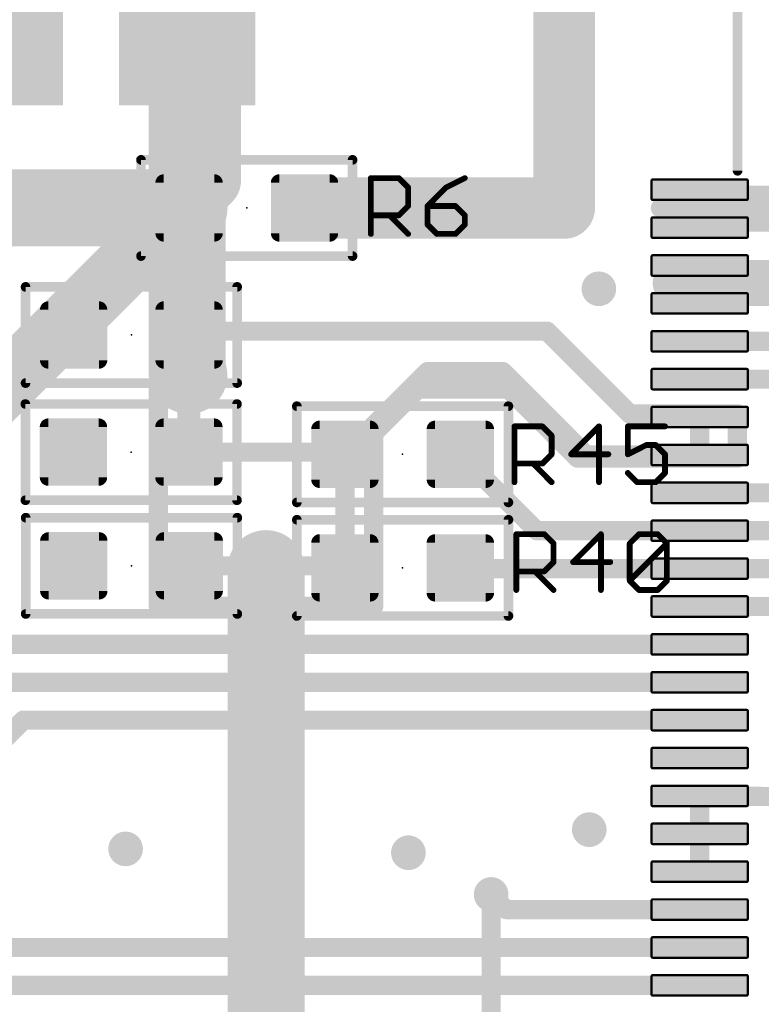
# Model space of a CAD drawing. Extents: x -10 to 150, y -20 to 180.
# Tile 33 of 70: x 48 to 57, y 84 to 97. Entities that reach past the tile are written whole.
import ezdxf

# ---------------------------------------------------------------- set-up
doc = ezdxf.new("R2010")
doc.units = 0
for name, color, linetype in [('1', 12, 'CONTINUOUS'), ('16', 132, 'CONTINUOUS'), ('18', 110, 'CONTINUOUS'), ('21', 253, 'CONTINUOUS'), ('23', 53, 'CONTINUOUS'), ('25', 253, 'CONTINUOUS')]:
    doc.layers.add(name, color=color, linetype=linetype)

# ---------------------------------------------------------------- blocks, each defined once
blk = doc.blocks.new('RECT142240X142240R25')
at = {"const_width": 0.1111}
blk.add_lwpolyline([(0.3889, -0.3334), (0.3889, 0.3334, 0.4142), (0.3334, 0.3889), (-0.3334, 0.3889, 0.4142), (-0.3889, 0.3334), (-0.3889, -0.3334, 0.4142), (-0.3334, -0.3889), (0.3334, -0.3889, 0.4142)], format="xyb", close=True, dxfattribs=at)
blk.add_solid([(-0.3588, -0.3588), (0.3588, -0.3588), (-0.3588, 0.3588), (0.3588, 0.3588)])
blk = doc.blocks.new('RECT208000X48000R20')
at = {"const_width": 0.03}
blk.add_lwpolyline([(0.635, -0.12), (0.635, 0.12, 0.4142), (0.62, 0.135), (-0.62, 0.135, 0.4142), (-0.635, 0.12), (-0.635, -0.12, 0.4142), (-0.62, -0.135), (0.62, -0.135, 0.4142)], format="xyb", close=True, dxfattribs=at)
blk.add_solid([(-0.6275, -0.1275), (0.6275, -0.1275), (-0.6275, 0.1275), (0.6275, 0.1275)])
blk = doc.blocks.new('RECT')
blk.add_solid([(-0.5, -0.5), (0.5, -0.5), (-0.5, 0.5), (0.5, 0.5)])
blk = doc.blocks.new('ROUNDV')
at = {"const_width": 0.5}
blk.add_lwpolyline([(0, -0.25, 1), (0, 0.25, 1), (0, -0.25)], format="xyb", dxfattribs=at)

msp = doc.modelspace()

# ---------------------------------------------------------------- linework, layer by layer
at = {"layer": '1'}
for points, const_width in [([(49.7332, 96.4142), (49.7332, 95.7072)], 1.016), ([(49.7332, 95.7072), (49.7332, 92.0726)], 1.016), ([(49.7586, 95.6818), (49.7332, 95.7072)], 0.254), ([(49.7586, 94.2594), (49.7586, 95.6818)], 0.254), ([(46.8122, 94.2594), (49.7586, 94.2594)], 1.016), ([(54.7116, 94.2594), (51.2826, 94.2594)], 0.8128), ([(55.9816, 94.2594), (56.5, 94.5)], 0.254), ([(56.5, 94), (56.5, 94.5)], 0.254), ([(58.9026, 94.25), (56.9722, 94.25)], 0.6096), ([(56.9722, 94.25), (56.9722, 94.234)], 0.6096), ([(56.9722, 94.234), (55.9816, 94.2594)], 0.254), ([(59.6138, 93.2688), (56.1848, 93.2688)], 0.6096), ([(56.1848, 93.2688), (56.416, 93.5)], 0.254), ([(56.416, 93.5), (56.5, 93.5)], 0.254), ([(56.5, 93.5), (56.5, 93)], 0.254), ([(50.038, 92.6338), (49.3522, 91.948)], 0.254), ([(49.7562, 92.5806), (49.7586, 92.583)], 0.3048), ([(49.7562, 92.0496), (49.7562, 92.5806)], 0.3048), ([(54.483, 92.6338), (50.038, 92.6338)], 0.254), ([(55.5752, 91.5416), (54.483, 92.6338)], 0.254), ([(49.7332, 92.0726), (49.7562, 92.0496)], 1.016), ([(56.5, 92.5), (59.988, 92.5)], 0.254), ([(49.7562, 91.037), (49.7562, 92.0496)], 0.3048), ([(52.9082, 92.1004), (51.816, 91.0082)], 0.254), ([(53.8988, 92.1004), (52.9082, 92.1004)], 0.254), ([(54.9992, 91), (53.8988, 92.1004)], 0.254), ([(49.3522, 91.948), (49.3522, 89.0016)], 0.254), ([(52.197, 91.2876), (52.7812, 91.8718)], 0.254), ([(52.7812, 91.8718), (53.975, 91.8718)], 0.254), ([(53.975, 91.8718), (54.8894, 90.9574)], 0.254), ([(70.6362, 92), (56.5, 92)], 0.254), ([(56.9976, 91.5416), (55.5752, 91.5416)], 0.254), ([(56.5, 91), (56.5, 91.5)], 0.254), ([(56.9976, 90.9574), (56.9976, 91.5416)], 0.254), ([(52.197, 89.0016), (52.197, 91.2876)], 0.254), ([(49.7562, 91.037), (51.7872, 91.037)], 0.254), ([(51.7872, 91.037), (51.816, 91.0082)], 0.254), ([(51.816, 89.5096), (51.816, 91.0082)], 0.254), ([(54.3482, 90), (53.34, 91.0082)], 0.254), ([(56.5, 91), (54.9992, 91)], 0.254), ([(54.8894, 90.9574), (56.9976, 90.9574)], 0.254), ([(56.5, 90.5), (59.4612, 90.5)], 0.254), ([(56.5, 90), (54.3482, 90)], 0.254), ([(56.5, 90), (60.1242, 90)], 0.254), ([(49.7608, 89.5366), (51.789, 89.5366)], 0.254), ([(51.789, 89.5366), (51.816, 89.5096)], 0.254), ([(53.3496, 89.5), (53.34, 89.5096)], 0.254), ([(56.5, 89.5), (53.3496, 89.5)], 0.254), ([(56.5, 89.5), (61.6966, 89.5)], 0.254), ([(49.3522, 89.0016), (52.197, 89.0016)], 0.254), ([(56.5, 89), (60.987, 89)], 0.254), ([(56.5, 88.5), (46.971, 88.5)], 0.254), ([(56.5, 88), (47.3092, 88)], 0.254), ([(47.5712, 87.5), (42.7736, 82.7024)], 0.254), ([(56.5, 87.5), (47.5712, 87.5)], 0.254), ([(58.013, 86.487), (56.5, 86.5)], 0.254), ([(56.5, 85.5), (56.5, 86.5)], 0.254), ([(53.9464, 85), (53.7464, 85.2)], 0.254), ([(56.5, 85), (53.9464, 85)], 0.254), ([(46.1714, 84.5), (56.5, 84.5)], 0.254), ([(46.535, 84), (56.5, 84)], 0.254)]:
    msp.add_lwpolyline(points, dxfattribs=dict(at, const_width=const_width))
for points, const_width in [([(49.9872, 96.4142, 1), (49.4792, 96.4142)], 0.508), ([(49.9872, 95.7072, 1), (49.4792, 95.7072)], 0.508), ([(49.4792, 95.7072, 1), (49.9872, 95.7072)], 0.508), ([(49.7781, 95.7521, 1), (49.6883, 95.6623)], 0.127), ([(49.8221, 95.6818, 1), (49.6951, 95.6818)], 0.127), ([(49.7137, 95.6369, 1), (49.8035, 95.7267)], 0.127), ([(49.7586, 94.0054, 1), (49.7586, 94.5134)], 0.508), ([(51.2826, 94.4626, 1), (51.2826, 94.0562)], 0.4064), ([(54.7116, 94.0562, 1), (54.7116, 94.4626)], 0.4064), ([(56.5635, 94.5, 1), (56.4365, 94.5)], 0.127), ([(56.5267, 94.4424, 1), (56.4733, 94.5576)], 0.127), ([(56.9722, 94.4024, 1), (56.9722, 94.0976)], 0.3048), ([(57.1246, 94.25, 1), (56.8198, 94.25)], 0.3048), ([(55.9832, 94.3229, 1), (55.98, 94.1959)], 0.127), ([(55.9549, 94.317, 1), (56.0083, 94.2018)], 0.127), ([(56.8198, 94.234, 1), (57.1246, 94.234)], 0.3048), ([(56.9706, 94.1705, 1), (56.9738, 94.2975)], 0.127), ([(49.6951, 94.2594, 1), (49.8221, 94.2594)], 0.127), ([(56.4365, 94, 1), (56.5635, 94)], 0.127), ([(56.1848, 93.4212, 1), (56.1848, 93.1164)], 0.3048), ([(56.416, 93.5635, 1), (56.416, 93.4365)], 0.127), ([(56.4609, 93.4551, 1), (56.3711, 93.5449)], 0.127), ([(56.5635, 93.5, 1), (56.4365, 93.5)], 0.127), ([(56.5, 93.4365, 1), (56.5, 93.5635)], 0.127), ([(56.1399, 93.3137, 1), (56.2297, 93.2239)], 0.127), ([(56.4365, 93, 1), (56.5635, 93)], 0.127), ([(49.8324, 92.5806, 1), (49.68, 92.5806)], 0.1524), ([(49.7023, 92.6345, 1), (49.8101, 92.5267)], 0.1524), ([(49.8125, 92.5291, 1), (49.7047, 92.6369)], 0.1524), ([(50.038, 92.6973, 1), (50.038, 92.5703)], 0.127), ([(50.0829, 92.5889, 1), (49.9931, 92.6787)], 0.127), ([(54.5279, 92.6787, 1), (54.4381, 92.5889)], 0.127), ([(54.483, 92.5703, 1), (54.483, 92.6973)], 0.127), ([(49.9128, 92.2522, 1), (49.5536, 91.893)], 0.508), ([(56.5, 92.5635, 1), (56.5, 92.4365)], 0.127), ([(49.5766, 91.87, 1), (49.9358, 92.2292)], 0.508), ([(49.4792, 92.0726, 1), (49.9872, 92.0726)], 0.508), ([(49.8324, 92.0496, 1), (49.68, 92.0496)], 0.1524), ([(52.9082, 92.1639, 1), (52.9082, 92.0369)], 0.127), ([(52.9531, 92.0555, 1), (52.8633, 92.1453)], 0.127), ([(53.9437, 92.1453, 1), (53.8539, 92.0555)], 0.127), ([(53.8988, 92.0369, 1), (53.8988, 92.1639)], 0.127), ([(49.4157, 91.948, 1), (49.2887, 91.948)], 0.127), ([(49.3073, 91.9929, 1), (49.3971, 91.9031)], 0.127), ([(49.68, 92.0496, 1), (49.8324, 92.0496)], 0.1524), ([(52.7812, 91.9353, 1), (52.7812, 91.8083)], 0.127), ([(52.8261, 91.8269, 1), (52.7363, 91.9167)], 0.127), ([(54.0199, 91.9167, 1), (53.9301, 91.8269)], 0.127), ([(53.975, 91.8083, 1), (53.975, 91.9353)], 0.127), ([(56.5, 92.0635, 1), (56.5, 91.9365)], 0.127), ([(55.5752, 91.6051, 1), (55.5752, 91.4781)], 0.127), ([(55.5303, 91.4967, 1), (55.6201, 91.5865)], 0.127), ([(56.5635, 91.5, 1), (56.4365, 91.5)], 0.127), ([(57.0611, 91.5416, 1), (56.9341, 91.5416)], 0.127), ([(56.9976, 91.4781, 1), (56.9976, 91.6051)], 0.127), ([(52.2605, 91.2876, 1), (52.1335, 91.2876)], 0.127), ([(52.1521, 91.3325, 1), (52.2419, 91.2427)], 0.127), ([(49.68, 91.037, 1), (49.8324, 91.037)], 0.1524), ([(49.7562, 91.1005, 1), (49.7562, 90.9735)], 0.127), ([(51.8321, 91.0819, 1), (51.7423, 90.9921)], 0.127), ([(51.8795, 91.0082, 1), (51.7525, 91.0082)], 0.127), ([(51.7711, 91.0531, 1), (51.8609, 90.9633)], 0.127), ([(51.7711, 90.9633, 1), (51.8609, 91.0531)], 0.127), ([(51.7872, 90.9735, 1), (51.7872, 91.1005)], 0.127), ([(53.3849, 91.0531, 1), (53.2951, 90.9633)], 0.127), ([(54.9992, 91.0635, 1), (54.9992, 90.9365)], 0.127), ([(54.9543, 90.9551, 1), (55.0441, 91.0449)], 0.127), ([(56.5, 90.9365, 1), (56.5, 91.0635)], 0.127), ([(54.8894, 91.0209, 1), (54.8894, 90.8939)], 0.127), ([(54.8445, 90.9125, 1), (54.9343, 91.0023)], 0.127), ([(56.4365, 91, 1), (56.5635, 91)], 0.127), ([(56.9341, 90.9574, 1), (57.0611, 90.9574)], 0.127), ([(56.9976, 90.8939, 1), (56.9976, 91.0209)], 0.127), ([(56.5, 90.5635, 1), (56.5, 90.4365)], 0.127), ([(54.3482, 90.0635, 1), (54.3482, 89.9365)], 0.127), ([(54.3033, 89.9551, 1), (54.3931, 90.0449)], 0.127), ([(56.5, 90.0635, 1), (56.5, 89.9365)], 0.127), ([(56.5, 89.9365, 1), (56.5, 90.0635)], 0.127), ([(49.7608, 89.6001, 1), (49.7608, 89.4731)], 0.127), ([(51.8339, 89.5815, 1), (51.7441, 89.4917)], 0.127), ([(51.789, 89.4731, 1), (51.789, 89.6001)], 0.127), ([(51.7525, 89.5096, 1), (51.8795, 89.5096)], 0.127), ([(51.7711, 89.4647, 1), (51.8609, 89.5545)], 0.127), ([(53.3849, 89.5545, 1), (53.2951, 89.4647)], 0.127), ([(53.3496, 89.5635, 1), (53.3496, 89.4365)], 0.127), ([(53.3047, 89.4551, 1), (53.3945, 89.5449)], 0.127), ([(56.5, 89.5635, 1), (56.5, 89.4365)], 0.127), ([(56.5, 89.4365, 1), (56.5, 89.5635)], 0.127), ([(49.3522, 89.0651, 1), (49.3522, 88.9381)], 0.127), ([(49.2887, 89.0016, 1), (49.4157, 89.0016)], 0.127), ([(52.1335, 89.0016, 1), (52.2605, 89.0016)], 0.127), ([(52.197, 88.9381, 1), (52.197, 89.0651)], 0.127), ([(56.5, 89.0635, 1), (56.5, 88.9365)], 0.127), ([(56.5, 88.4365, 1), (56.5, 88.5635)], 0.127), ([(56.5, 87.9365, 1), (56.5, 88.0635)], 0.127), ([(47.5712, 87.5635, 1), (47.5712, 87.4365)], 0.127), ([(47.6161, 87.4551, 1), (47.5263, 87.5449)], 0.127), ([(56.5, 87.4365, 1), (56.5, 87.5635)], 0.127), ([(56.5005, 86.5635, 1), (56.4995, 86.4365)], 0.127), ([(56.5635, 86.5, 1), (56.4365, 86.5)], 0.127), ([(56.4365, 85.5, 1), (56.5635, 85.5)], 0.127), ([(53.7913, 85.2449, 1), (53.7015, 85.1551)], 0.127), ([(53.9464, 85.0635, 1), (53.9464, 84.9365)], 0.127), ([(56.5, 84.9365, 1), (56.5, 85.0635)], 0.127), ([(53.9015, 84.9551, 1), (53.9913, 85.0449)], 0.127), ([(56.5, 84.4365, 1), (56.5, 84.5635)], 0.127), ([(56.5, 83.9365, 1), (56.5, 84.0635)], 0.127)]:
    msp.add_lwpolyline(points, format="xyb", dxfattribs=dict(at, const_width=const_width))
at = {"layer": '16'}
for points, const_width in [([(50.038, 94.6238), (50.038, 132.969)], 0.8128), ([(54.7116, 94.2594), (54.7116, 130.8)], 0.8128), ([(37.4142, 82), (50.038, 94.6238)], 0.8128), ([(50.7746, 75.5), (50.7746, 89.5)], 1.016), ([(53.7464, 81.9), (53.7464, 85.2)], 0.254)]:
    msp.add_lwpolyline(points, dxfattribs=dict(at, const_width=const_width))
for points, const_width in [([(50.1817, 94.4801, 1), (49.8943, 94.7675)], 0.4064), ([(49.8348, 94.6238, 1), (50.2412, 94.6238)], 0.4064), ([(54.5084, 94.2594, 1), (54.9148, 94.2594)], 0.4064), ([(51.0286, 89.5, 1), (50.5206, 89.5)], 0.508), ([(53.8099, 85.2, 1), (53.6829, 85.2)], 0.127)]:
    msp.add_lwpolyline(points, format="xyb", dxfattribs=dict(at, const_width=const_width))
at = {"layer": '21', "const_width": 0.127}
for points in [[(57, 94.75), (57, 97.25)], [(49.1236, 94.8944), (51.9176, 94.8944)], [(49.1236, 93.6244), (49.1236, 94.8944)], [(51.9176, 94.8944), (51.9176, 93.6244)], [(51.9176, 93.6244), (49.1236, 93.6244)], [(47.5996, 93.218), (50.3936, 93.218)], [(47.5996, 91.948), (47.5996, 93.218)], [(50.3936, 93.218), (50.3936, 91.948)], [(50.3936, 91.948), (47.5996, 91.948)], [(47.5972, 91.672), (50.3912, 91.672)], [(47.5972, 90.402), (47.5972, 91.672)], [(50.3912, 91.672), (50.3912, 90.402)], [(51.181, 90.3732), (51.181, 91.6432)], [(51.181, 91.6432), (53.975, 91.6432)], [(53.975, 91.6432), (53.975, 90.3732)], [(50.3912, 90.402), (47.5972, 90.402)], [(53.975, 90.3732), (51.181, 90.3732)], [(47.6018, 90.1716), (50.3958, 90.1716)], [(47.6018, 88.9016), (47.6018, 90.1716)], [(50.3958, 90.1716), (50.3958, 88.9016)], [(51.181, 88.8746), (51.181, 90.1446)], [(51.181, 90.1446), (53.975, 90.1446)], [(53.975, 90.1446), (53.975, 88.8746)], [(50.3958, 88.9016), (47.6018, 88.9016)], [(53.975, 88.8746), (51.181, 88.8746)]]:
    msp.add_lwpolyline(points, dxfattribs=at)
at = {"layer": '21', "const_width": 0.0635}
for points in [[(49.1236, 94.9262, 1), (49.1236, 94.8627)], [(49.1554, 94.8944, 1), (49.0919, 94.8944)], [(51.9494, 94.8944, 1), (51.8858, 94.8944)], [(51.9176, 94.8627, 1), (51.9176, 94.9262)], [(56.9682, 94.75, 1), (57.0318, 94.75)], [(49.1236, 93.6562, 1), (49.1236, 93.5927)], [(51.9176, 93.5927, 1), (51.9176, 93.6562)], [(49.0919, 93.6244, 1), (49.1554, 93.6244)], [(51.8858, 93.6244, 1), (51.9494, 93.6244)], [(47.6314, 93.218, 1), (47.5678, 93.218)], [(47.5996, 93.2498, 1), (47.5996, 93.1863)], [(50.4254, 93.218, 1), (50.3618, 93.218)], [(50.3936, 93.1863, 1), (50.3936, 93.2498)], [(47.5996, 91.9798, 1), (47.5996, 91.9163)], [(50.3936, 91.9163, 1), (50.3936, 91.9798)], [(47.5678, 91.948, 1), (47.6314, 91.948)], [(50.3618, 91.948, 1), (50.4254, 91.948)], [(47.629, 91.672, 1), (47.5654, 91.672)], [(47.5972, 91.7038, 1), (47.5972, 91.6403)], [(50.423, 91.672, 1), (50.3595, 91.672)], [(50.3912, 91.6403, 1), (50.3912, 91.7038)], [(51.2128, 91.6432, 1), (51.1493, 91.6432)], [(51.181, 91.675, 1), (51.181, 91.6115)], [(54.0068, 91.6432, 1), (53.9432, 91.6432)], [(53.975, 91.6115, 1), (53.975, 91.675)], [(47.5972, 90.4338, 1), (47.5972, 90.3702)], [(50.3912, 90.3702, 1), (50.3912, 90.4338)], [(47.5654, 90.402, 1), (47.629, 90.402)], [(50.3595, 90.402, 1), (50.423, 90.402)], [(51.181, 90.405, 1), (51.181, 90.3415)], [(51.1493, 90.3732, 1), (51.2128, 90.3732)], [(53.9432, 90.3732, 1), (54.0068, 90.3732)], [(53.975, 90.3415, 1), (53.975, 90.405)], [(47.6018, 90.2034, 1), (47.6018, 90.1398)], [(47.6336, 90.1716, 1), (47.5701, 90.1716)], [(50.4276, 90.1716, 1), (50.364, 90.1716)], [(50.3958, 90.1398, 1), (50.3958, 90.2034)], [(51.181, 90.1764, 1), (51.181, 90.1129)], [(51.2128, 90.1446, 1), (51.1493, 90.1446)], [(54.0068, 90.1446, 1), (53.9432, 90.1446)], [(53.975, 90.1129, 1), (53.975, 90.1764)], [(47.6018, 88.9334, 1), (47.6018, 88.8698)], [(47.5701, 88.9016, 1), (47.6336, 88.9016)], [(50.364, 88.9016, 1), (50.4276, 88.9016)], [(50.3958, 88.8698, 1), (50.3958, 88.9334)], [(51.181, 88.9064, 1), (51.181, 88.8428)], [(51.1493, 88.8746, 1), (51.2128, 88.8746)], [(53.9432, 88.8746, 1), (54.0068, 88.8746)], [(53.975, 88.8428, 1), (53.975, 88.9064)]]:
    msp.add_lwpolyline(points, format="xyb", dxfattribs=at)
at = {"layer": '23'}
for p in [(50.5206, 94.2594), (48.9966, 92.583), (48.9942, 91.037), (52.578, 91.0082), (48.9988, 89.5366), (52.578, 89.5096)]:
    msp.add_point(p, dxfattribs=at)
at = {"layer": '25', "const_width": 0.0762}
for points in [[(52.1589, 93.9165), (52.1589, 94.6537)], [(52.1589, 94.6537), (52.5275, 94.6537)], [(52.5275, 94.6537), (52.6504, 94.5309)], [(53.3988, 94.6537), (53.1531, 94.5309)], [(52.6504, 94.5309), (52.6504, 94.2851)], [(53.1531, 94.5309), (52.9073, 94.2851)], [(52.6504, 94.2851), (52.5275, 94.1622)], [(52.9073, 94.2851), (52.9073, 94.0394)], [(53.2759, 94.2851), (52.9073, 94.2851)], [(53.3988, 94.1622), (53.2759, 94.2851)], [(52.5275, 94.1622), (52.1589, 94.1622)], [(52.4046, 94.1622), (52.6504, 93.9165)], [(52.9073, 94.0394), (53.0302, 93.9165)], [(53.2759, 93.9165), (53.3988, 94.0394)], [(53.3988, 94.0394), (53.3988, 94.1622)], [(53.0302, 93.9165), (53.2759, 93.9165)], [(54.0539, 90.6399), (54.0539, 91.3771)], [(54.0539, 91.3771), (54.4225, 91.3771)], [(54.4225, 91.3771), (54.5453, 91.2543)], [(55.1709, 91.3771), (54.8023, 91.0085)], [(55.1709, 90.6399), (55.1709, 91.3771)], [(56.0422, 91.3771), (55.5507, 91.3771)], [(55.5507, 91.3771), (55.5507, 91.0085)], [(54.5453, 91.2543), (54.5453, 91.0085)], [(55.5507, 91.0085), (55.7964, 91.1314)], [(55.7964, 91.1314), (55.9193, 91.1314)], [(55.9193, 91.1314), (56.0422, 91.0085)], [(54.5453, 91.0085), (54.4225, 90.8856)], [(54.8023, 91.0085), (55.2938, 91.0085)], [(56.0422, 91.0085), (56.0422, 90.7628)], [(54.4225, 90.8856), (54.0539, 90.8856)], [(54.2996, 90.8856), (54.5453, 90.6399)], [(55.6736, 90.6399), (55.5507, 90.7628)], [(56.0422, 90.7628), (55.9193, 90.6399)], [(55.9193, 90.6399), (55.6736, 90.6399)], [(54.0793, 89.2175), (54.0793, 89.9547)], [(54.0793, 89.9547), (54.4479, 89.9547)], [(54.4479, 89.9547), (54.5707, 89.8319)], [(55.1963, 89.9547), (54.8277, 89.5861)], [(55.1963, 89.2175), (55.1963, 89.9547)], [(55.5761, 89.8319), (55.699, 89.9547)], [(55.699, 89.9547), (55.9447, 89.9547)], [(55.9447, 89.9547), (56.0676, 89.8319)], [(54.5707, 89.8319), (54.5707, 89.5861)], [(55.5761, 89.3404), (55.5761, 89.8319)], [(55.5761, 89.3404), (56.0676, 89.8319)], [(56.0676, 89.8319), (56.0676, 89.3404)], [(54.5707, 89.5861), (54.4479, 89.4632)], [(54.8277, 89.5861), (55.3192, 89.5861)], [(54.4479, 89.4632), (54.0793, 89.4632)], [(54.325, 89.4632), (54.5707, 89.2175)], [(55.699, 89.2175), (55.5761, 89.3404)], [(56.0676, 89.3404), (55.9447, 89.2175)], [(55.9447, 89.2175), (55.699, 89.2175)]]:
    msp.add_lwpolyline(points, dxfattribs=at)
at = {"layer": '25', "const_width": 0.0381}
for points in [[(52.178, 94.6537, 1), (52.1399, 94.6537)], [(52.1589, 94.6728, 1), (52.1589, 94.6347)], [(52.541, 94.6672, 1), (52.514, 94.6403)], [(52.5275, 94.6347, 1), (52.5275, 94.6728)], [(53.4073, 94.6367, 1), (53.3903, 94.6708)], [(52.6694, 94.5309, 1), (52.6313, 94.5309)], [(52.6369, 94.5174, 1), (52.6639, 94.5443)], [(53.1445, 94.5479, 1), (53.1616, 94.5138)], [(53.1665, 94.5174, 1), (53.1396, 94.5443)], [(52.6313, 94.2851, 1), (52.6694, 94.2851)], [(52.6639, 94.2716, 1), (52.6369, 94.2986)], [(52.9073, 94.3042, 1), (52.9073, 94.2661)], [(52.8938, 94.2986, 1), (52.9208, 94.2716)], [(52.9264, 94.2851, 1), (52.8883, 94.2851)], [(53.2894, 94.2986, 1), (53.2625, 94.2716)], [(53.2759, 94.2661, 1), (53.2759, 94.3042)], [(52.1589, 94.1813, 1), (52.1589, 94.1432)], [(52.4181, 94.1757, 1), (52.3912, 94.1488)], [(52.514, 94.1757, 1), (52.541, 94.1488)], [(52.5275, 94.1432, 1), (52.5275, 94.1813)], [(52.9208, 94.0528, 1), (52.8938, 94.0259)], [(53.4179, 94.1622, 1), (53.3798, 94.1622)], [(53.3853, 94.1488, 1), (53.4123, 94.1757)], [(53.4123, 94.0259, 1), (53.3853, 94.0528)], [(52.6369, 93.903, 1), (52.6639, 93.93)], [(52.8883, 94.0394, 1), (52.9264, 94.0394)], [(53.0302, 93.9355, 1), (53.0302, 93.8975)], [(53.0167, 93.903, 1), (53.0437, 93.93)], [(53.2625, 93.93, 1), (53.2894, 93.903)], [(53.2759, 93.8975, 1), (53.2759, 93.9355)], [(53.3798, 94.0394, 1), (53.4179, 94.0394)], [(52.1399, 93.9165, 1), (52.178, 93.9165)], [(54.0729, 91.3771, 1), (54.0348, 91.3771)], [(54.0539, 91.3962, 1), (54.0539, 91.3581)], [(54.4359, 91.3906, 1), (54.409, 91.3637)], [(54.4225, 91.3581, 1), (54.4225, 91.3962)], [(55.1899, 91.3771, 1), (55.1518, 91.3771)], [(55.1844, 91.3637, 1), (55.1574, 91.3906)], [(55.5697, 91.3771, 1), (55.5316, 91.3771)], [(55.5507, 91.3962, 1), (55.5507, 91.3581)], [(56.0422, 91.3581, 1), (56.0422, 91.3962)], [(54.5644, 91.2543, 1), (54.5263, 91.2543)], [(54.5319, 91.2408, 1), (54.5588, 91.2677)], [(55.7964, 91.1504, 1), (55.7964, 91.1123)], [(55.8049, 91.1143, 1), (55.7879, 91.1484)], [(55.9328, 91.1449, 1), (55.9058, 91.1179)], [(55.9193, 91.1123, 1), (55.9193, 91.1504)], [(54.5263, 91.0085, 1), (54.5644, 91.0085)], [(54.5588, 90.995, 1), (54.5319, 91.022)], [(54.7888, 91.022, 1), (54.8157, 90.995)], [(54.8023, 91.0276, 1), (54.8023, 90.9895)], [(55.2938, 90.9895, 1), (55.2938, 91.0276)], [(55.5316, 91.0085, 1), (55.5697, 91.0085)], [(55.5422, 91.0256, 1), (55.5592, 90.9915)], [(56.0612, 91.0085, 1), (56.0231, 91.0085)], [(56.0287, 90.995, 1), (56.0556, 91.022)], [(54.0539, 90.9047, 1), (54.0539, 90.8666)], [(54.3131, 90.8991, 1), (54.2861, 90.8722)], [(54.409, 90.8991, 1), (54.4359, 90.8722)], [(54.4225, 90.8666, 1), (54.4225, 90.9047)], [(55.5642, 90.7762, 1), (55.5372, 90.7493)], [(56.0231, 90.7628, 1), (56.0612, 90.7628)], [(56.0556, 90.7493, 1), (56.0287, 90.7762)], [(54.0348, 90.6399, 1), (54.0729, 90.6399)], [(54.5319, 90.6264, 1), (54.5588, 90.6534)], [(55.1518, 90.6399, 1), (55.1899, 90.6399)], [(55.6736, 90.6589, 1), (55.6736, 90.6209)], [(55.6601, 90.6264, 1), (55.687, 90.6534)], [(55.9058, 90.6534, 1), (55.9328, 90.6264)], [(55.9193, 90.6209, 1), (55.9193, 90.6589)], [(54.0983, 89.9547, 1), (54.0602, 89.9547)], [(54.0793, 89.9738, 1), (54.0793, 89.9357)], [(54.4613, 89.9682, 1), (54.4344, 89.9413)], [(54.4479, 89.9357, 1), (54.4479, 89.9738)], [(55.2153, 89.9547, 1), (55.1772, 89.9547)], [(55.2098, 89.9413, 1), (55.1828, 89.9682)], [(55.699, 89.9738, 1), (55.699, 89.9357)], [(55.7124, 89.9413, 1), (55.6855, 89.9682)], [(55.9582, 89.9682, 1), (55.9312, 89.9413)], [(55.9447, 89.9357, 1), (55.9447, 89.9738)], [(54.5898, 89.8319, 1), (54.5517, 89.8319)], [(54.5573, 89.8184, 1), (54.5842, 89.8453)], [(55.5951, 89.8319, 1), (55.557, 89.8319)], [(55.5626, 89.8453, 1), (55.5896, 89.8184)], [(56.0866, 89.8319, 1), (56.0485, 89.8319)], [(56.081, 89.8184, 1), (56.0541, 89.8453)], [(56.0541, 89.8184, 1), (56.081, 89.8453)], [(54.5517, 89.5861, 1), (54.5898, 89.5861)], [(54.5842, 89.5726, 1), (54.5573, 89.5996)], [(54.8142, 89.5996, 1), (54.8411, 89.5726)], [(54.8277, 89.6052, 1), (54.8277, 89.5671)], [(55.3192, 89.5671, 1), (55.3192, 89.6052)], [(54.0793, 89.4823, 1), (54.0793, 89.4442)], [(54.3385, 89.4767, 1), (54.3115, 89.4498)], [(54.4344, 89.4767, 1), (54.4613, 89.4498)], [(54.4479, 89.4442, 1), (54.4479, 89.4823)], [(55.5896, 89.3538, 1), (55.5626, 89.3269)], [(55.5626, 89.3538, 1), (55.5896, 89.3269)], [(55.557, 89.3404, 1), (55.5951, 89.3404)], [(56.0485, 89.3404, 1), (56.0866, 89.3404)], [(56.081, 89.3269, 1), (56.0541, 89.3538)], [(54.0602, 89.2175, 1), (54.0983, 89.2175)], [(54.5573, 89.204, 1), (54.5842, 89.231)], [(55.1772, 89.2175, 1), (55.2153, 89.2175)], [(55.699, 89.2365, 1), (55.699, 89.1985)], [(55.6855, 89.204, 1), (55.7124, 89.231)], [(55.9312, 89.231, 1), (55.9582, 89.204)], [(55.9447, 89.1985, 1), (55.9447, 89.2365)]]:
    msp.add_lwpolyline(points, format="xyb", dxfattribs=at)

# ---------------------------------------------------------------- block references
at = {"layer": '1', "xscale": 1.6, "yscale": 1.8, "rotation": 270}
for p in [(47.1932, 96.4142), (49.7332, 96.4142)]:
    msp.add_blockref('RECT', p, dxfattribs=at)
at = {"layer": '1'}
for p in [(49.7586, 94.2594), (51.2826, 94.2594), (48.2346, 92.583), (49.7586, 92.583), (48.2322, 91.037), (49.7562, 91.037), (48.2368, 89.5366), (49.7608, 89.5366)]:
    msp.add_blockref('RECT142240X142240R25', p, dxfattribs=at)
at = {"layer": '1', "rotation": 180}
for name, p in [('RECT208000X48000R20', (56.5, 94.5)), ('RECT208000X48000R20', (56.5, 94)), ('RECT208000X48000R20', (56.5, 93.5)), ('RECT208000X48000R20', (56.5, 93)), ('RECT208000X48000R20', (56.5, 92.5)), ('RECT208000X48000R20', (56.5, 92)), ('RECT208000X48000R20', (56.5, 91.5)), ('RECT142240X142240R25', (51.816, 91.0082)), ('RECT142240X142240R25', (53.34, 91.0082)), ('RECT208000X48000R20', (56.5, 91)), ('RECT208000X48000R20', (56.5, 90.5)), ('RECT208000X48000R20', (56.5, 90)), ('RECT142240X142240R25', (51.816, 89.5096)), ('RECT142240X142240R25', (53.34, 89.5096)), ('RECT208000X48000R20', (56.5, 89.5)), ('RECT208000X48000R20', (56.5, 89)), ('RECT208000X48000R20', (56.5, 88.5)), ('RECT208000X48000R20', (56.5, 88)), ('RECT208000X48000R20', (56.5, 87.5)), ('RECT208000X48000R20', (56.5, 87)), ('RECT208000X48000R20', (56.5, 86.5)), ('RECT208000X48000R20', (56.5, 86)), ('RECT208000X48000R20', (56.5, 85.5)), ('RECT208000X48000R20', (56.5, 85)), ('RECT208000X48000R20', (56.5, 84.5)), ('RECT208000X48000R20', (56.5, 84))]:
    msp.add_blockref(name, p, dxfattribs=at)
at = {"layer": '18', "xscale": 0.4572, "yscale": 0.4572}
for p in [(54.7116, 94.2594), (54.7116, 94.2594), (55.1688, 93.1926), (55.1688, 93.1926), (50.7746, 89.5), (50.7746, 89.5), (55.0418, 86.0552), (55.0418, 86.0552), (48.9204, 85.8012), (48.9204, 85.8012), (52.6542, 85.7504), (52.6542, 85.7504), (53.7464, 85.2), (53.7464, 85.2)]:
    msp.add_blockref('ROUNDV', p, dxfattribs=at)

doc.saveas('drawing.dxf')
